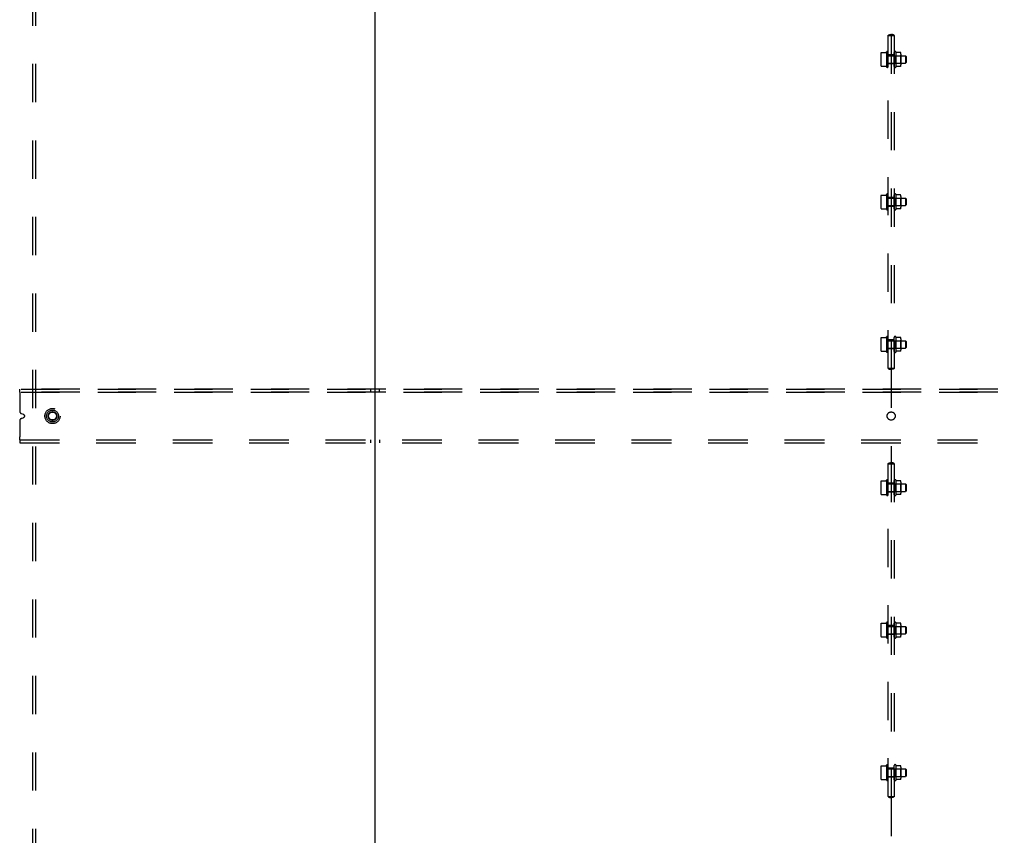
# Model space of a CAD drawing. Header units: inches. Extents: x 0 to 291, y 0 to 188.
# Tile 109 of 113: x 207 to 248, y 81 to 116. Entities that reach past the tile are written whole.
import ezdxf

# ---------------------------------------------------------------- set-up
doc = ezdxf.new("R2010")
doc.units = ezdxf.units.IN
doc.header["$LTSCALE"] = 16.018896
doc.header["$MEASUREMENT"] = 0
doc.linetypes.add('DOT', pattern=[0.2, 0.1, -0.1])
doc.linetypes.add('HIDDEN', pattern=[0.2, 0.1, -0.1])
doc.layers.get('0').update_dxf_attribs({"linetype": 'CONTINUOUS'})
doc.layers.add('02___PRT_ALL_AXES', color=7, linetype='CONTINUOUS')
doc.layers.add('DEFAULT_2', color=8, linetype='HIDDEN')

msp = doc.modelspace()

# ---------------------------------------------------------------- linework, layer by layer
at = {"color": 7, "linetype": 'Continuous'}
msp.add_line((221.558, 138.785), (221.558, 55.035), dxfattribs=at)
at = {"layer": '02___PRT_ALL_AXES', "color": 8, "linetype": 'HIDDEN'}
for p, q in [((242.981, 114.141), (242.988, 114.162)), ((242.988, 114.162), (242.988, 113.532)), ((243.058, 113.554), (243.058, 114.14)), ((243.308, 114.035), (243.058, 114.035)), ((243.058, 114.002), (243.778, 114.002)), ((243.183, 114.035), (243.183, 113.66)), ((243.308, 113.551), (243.308, 114.144)), ((243.378, 114.166), (243.378, 113.529)), ((242.981, 113.553), (242.988, 113.532)), ((243.058, 113.692), (243.778, 113.692)), ((243.308, 113.66), (243.058, 113.66)), ((242.981, 108.173), (242.988, 108.193)), ((242.988, 108.193), (242.988, 107.564)), ((243.058, 107.585), (243.058, 108.172)), ((243.308, 108.066), (243.058, 108.066)), ((243.183, 108.066), (243.183, 107.691)), ((243.308, 107.582), (243.308, 108.175)), ((243.378, 108.197), (243.378, 107.56)), ((243.058, 108.034), (243.778, 108.034)), ((243.058, 107.724), (243.778, 107.724)), ((243.308, 107.691), (243.058, 107.691)), ((242.981, 107.584), (242.988, 107.564)), ((242.981, 102.204), (242.988, 102.225)), ((242.988, 102.225), (242.988, 101.595)), ((243.058, 101.617), (243.058, 102.203)), ((243.308, 102.097), (243.058, 102.097)), ((243.058, 102.065), (243.778, 102.065)), ((243.183, 102.097), (243.183, 101.722)), ((243.308, 101.613), (243.308, 102.206)), ((243.378, 102.228), (243.378, 101.591)), ((242.981, 101.616), (242.988, 101.595)), ((243.058, 101.755), (243.778, 101.755)), ((243.308, 101.722), (243.058, 101.722)), ((206.746, 100.035), (279.621, 100.035)), ((206.746, 99.91), (279.621, 99.91)), ((221.371, 100.035), (221.371, 99.91)), ((221.746, 99.91), (221.746, 100.035)), ((206.683, 99.785), (206.683, 99.122)), ((206.855, 98.968), (206.761, 99.007)), ((206.683, 98.697), (206.683, 98.035)), ((206.761, 98.813), (206.855, 98.852)), ((206.746, 97.91), (279.621, 97.91)), ((206.746, 97.785), (279.621, 97.785)), ((221.371, 97.91), (221.371, 97.785)), ((221.746, 97.91), (221.746, 97.785)), ((242.981, 96.204), (242.988, 96.225)), ((242.988, 96.225), (242.988, 95.595)), ((243.058, 95.617), (243.058, 96.203)), ((243.308, 96.097), (243.058, 96.097)), ((243.183, 96.097), (243.183, 95.722)), ((243.308, 95.613), (243.308, 96.206)), ((243.378, 96.228), (243.378, 95.591)), ((243.058, 96.065), (243.778, 96.065)), ((243.058, 95.755), (243.778, 95.755)), ((243.308, 95.722), (243.058, 95.722)), ((242.981, 95.616), (242.988, 95.595)), ((242.981, 90.235), (242.988, 90.256)), ((242.988, 90.256), (242.988, 89.626)), ((243.058, 89.648), (243.058, 90.234)), ((243.308, 90.129), (243.058, 90.129)), ((243.058, 90.096), (243.778, 90.096)), ((243.183, 90.129), (243.183, 89.754)), ((243.308, 89.644), (243.308, 90.238)), ((243.378, 90.259), (243.378, 89.623)), ((242.981, 89.647), (242.988, 89.626)), ((243.058, 89.786), (243.778, 89.786)), ((243.308, 89.754), (243.058, 89.754)), ((242.981, 84.266), (242.988, 84.287)), ((242.988, 84.287), (242.988, 83.657)), ((243.058, 83.679), (243.058, 84.265)), ((243.308, 84.16), (243.058, 84.16)), ((243.058, 84.127), (243.778, 84.127)), ((243.183, 84.16), (243.183, 83.785)), ((243.308, 83.676), (243.308, 84.269)), ((243.378, 84.291), (243.378, 83.654)), ((243.058, 83.817), (243.778, 83.817)), ((243.308, 83.785), (243.058, 83.785)), ((242.981, 83.678), (242.988, 83.657))]:
    msp.add_line(p, q, dxfattribs=at)
for radius in [0.25, 0.183]:
    msp.add_circle((208.058, 98.91), radius, dxfattribs=at)
for centre, radius, start, end in [((243.02, 114.14), 0.0384, 0, 145.5503), ((243.347, 114.144), 0.0384, 34.4497, 180), ((242.929, 113.847), 0.551, 32.3153, 35.2892), ((243.02, 113.554), 0.0384, 214.4497, 360), ((243.347, 113.551), 0.0384, 180, 325.5503), ((242.929, 113.847), 0.551, 324.7108, 327.6847), ((243.02, 108.172), 0.0384, 0, 145.5503), ((243.347, 108.175), 0.0384, 34.4497, 180), ((242.929, 107.879), 0.551, 32.3153, 35.2892), ((243.02, 107.585), 0.0384, 214.4497, 360), ((243.347, 107.582), 0.0384, 180, 325.5503), ((242.929, 107.879), 0.551, 324.7108, 327.6847), ((243.02, 102.203), 0.0384, 0, 145.5503), ((243.347, 102.206), 0.0384, 34.4497, 180), ((242.929, 101.91), 0.551, 32.3153, 35.2892), ((243.02, 101.617), 0.0384, 214.4497, 360), ((243.347, 101.613), 0.0384, 180, 325.5503), ((242.929, 101.91), 0.551, 324.7108, 327.6847), ((206.808, 99.122), 0.125, 180, 247.5), ((206.808, 98.697), 0.125, 112.5, 180), ((206.831, 98.91), 0.0625, 292.5, 67.5), ((243.02, 96.203), 0.0384, 0, 145.5503), ((243.347, 96.206), 0.0384, 34.4497, 180), ((242.929, 95.91), 0.551, 32.3153, 35.2892), ((243.02, 95.617), 0.0384, 214.4497, 360), ((243.347, 95.613), 0.0384, 180, 325.5503), ((242.929, 95.91), 0.551, 324.7108, 327.6847), ((243.02, 90.234), 0.0384, 0, 145.5503), ((243.347, 90.238), 0.0384, 34.4497, 180), ((242.929, 89.941), 0.551, 32.3153, 35.2892), ((243.02, 89.648), 0.0384, 214.4497, 360), ((243.347, 89.644), 0.0384, 180, 325.5503), ((242.929, 89.941), 0.551, 324.7108, 327.6847), ((243.02, 84.265), 0.0384, 0, 145.5503), ((243.347, 84.269), 0.0384, 34.4497, 180), ((242.929, 83.972), 0.551, 32.3153, 35.2892), ((243.02, 83.679), 0.0384, 214.4497, 360), ((243.347, 83.676), 0.0384, 180, 325.5503), ((242.929, 83.972), 0.551, 324.7108, 327.6847)]:
    msp.add_arc(centre, radius, start, end, dxfattribs=at)
at = {"layer": 'DEFAULT_2', "color": 8, "linetype": 'HIDDEN'}
for p, q in [((207.215, 132.879), (207.215, 64.941)), ((207.34, 132.879), (207.34, 64.941)), ((243.183, 118.04), (243.183, 114.905)), ((243.058, 100.91), (243.058, 114.847)), ((243.058, 114.847), (243.309, 114.847)), ((243.18, 114.854), (243.183, 114.854)), ((243.183, 114.854), (243.182, 114.854)), ((243.183, 114.854), (243.187, 114.854)), ((243.183, 114.847), (243.183, 100.91)), ((243.185, 114.854), (243.184, 114.854)), ((243.308, 114.847), (243.308, 100.91)), ((242.748, 114.071), (242.748, 113.623)), ((242.77, 114.134), (242.972, 114.134)), ((243.328, 114.003), (243.308, 114.023)), ((243.328, 114.003), (243.328, 113.691)), ((243.328, 114.003), (243.574, 114.003)), ((243.573, 114.137), (243.403, 114.137)), ((243.574, 114.003), (243.594, 114.023)), ((243.574, 114.003), (243.574, 113.691)), ((243.594, 114.074), (243.594, 113.621)), ((243.778, 114.002), (243.778, 113.692)), ((243.808, 113.972), (243.778, 114.002)), ((243.808, 113.972), (243.808, 113.722)), ((242.77, 113.56), (242.972, 113.56)), ((243.328, 113.691), (243.308, 113.671)), ((243.328, 113.691), (243.574, 113.691)), ((243.573, 113.557), (243.403, 113.557)), ((243.574, 113.691), (243.594, 113.671)), ((243.808, 113.722), (243.778, 113.692)), ((242.748, 108.102), (242.748, 107.655)), ((242.77, 108.166), (242.972, 108.166)), ((243.328, 108.035), (243.308, 108.055)), ((243.573, 108.169), (243.403, 108.169)), ((243.574, 108.035), (243.594, 108.055)), ((243.594, 108.105), (243.594, 107.652)), ((243.328, 107.723), (243.308, 107.703)), ((243.328, 108.035), (243.328, 107.723)), ((243.328, 108.035), (243.574, 108.035)), ((243.328, 107.723), (243.574, 107.723)), ((243.574, 108.035), (243.574, 107.723)), ((243.574, 107.723), (243.594, 107.703)), ((243.778, 108.034), (243.778, 107.724)), ((243.808, 108.004), (243.778, 108.034)), ((243.808, 107.754), (243.778, 107.724)), ((243.808, 108.004), (243.808, 107.754)), ((242.77, 107.591), (242.972, 107.591)), ((243.573, 107.588), (243.403, 107.588)), ((242.748, 102.134), (242.748, 101.686)), ((242.77, 102.197), (242.972, 102.197)), ((243.328, 102.066), (243.308, 102.086)), ((243.328, 102.066), (243.574, 102.066)), ((243.328, 102.066), (243.328, 101.754)), ((243.573, 102.2), (243.403, 102.2)), ((243.574, 102.066), (243.594, 102.086)), ((243.574, 102.066), (243.574, 101.754)), ((243.594, 102.137), (243.594, 101.683)), ((243.778, 102.065), (243.778, 101.755)), ((243.808, 102.035), (243.778, 102.065)), ((243.808, 102.035), (243.808, 101.785)), ((242.77, 101.623), (242.972, 101.623)), ((243.328, 101.754), (243.308, 101.734)), ((243.328, 101.754), (243.574, 101.754)), ((243.573, 101.62), (243.403, 101.62)), ((243.574, 101.754), (243.594, 101.734)), ((243.808, 101.785), (243.778, 101.755)), ((243.058, 100.91), (243.309, 100.91)), ((243.183, 100.903), (243.18, 100.903)), ((243.182, 100.903), (243.183, 100.903)), ((243.187, 100.903), (243.183, 100.903)), ((243.183, 100.903), (243.185, 100.903)), ((243.183, 100.852), (243.183, 96.967)), ((206.683, 99.91), (206.683, 100.035)), ((279.683, 100.035), (206.683, 100.035)), ((206.683, 99.91), (206.683, 99.785)), ((279.683, 99.91), (206.683, 99.91)), ((206.683, 97.91), (206.683, 98.035)), ((206.683, 97.91), (206.683, 97.785)), ((206.683, 97.91), (279.683, 97.91)), ((206.683, 97.785), (279.683, 97.785)), ((243.058, 96.91), (243.309, 96.91)), ((243.058, 82.972), (243.058, 96.91)), ((243.18, 96.916), (243.183, 96.917)), ((243.183, 96.917), (243.182, 96.917)), ((243.183, 96.917), (243.187, 96.916)), ((243.183, 96.91), (243.183, 82.972)), ((243.185, 96.917), (243.184, 96.917)), ((243.308, 96.91), (243.308, 82.972)), ((242.748, 96.134), (242.748, 95.686)), ((242.77, 96.197), (242.972, 96.197)), ((243.328, 96.066), (243.308, 96.086)), ((243.573, 96.2), (243.403, 96.2)), ((243.574, 96.066), (243.594, 96.086)), ((243.594, 96.137), (243.594, 95.683)), ((243.328, 95.754), (243.308, 95.734)), ((243.328, 96.066), (243.574, 96.066)), ((243.328, 96.066), (243.328, 95.754)), ((243.328, 95.754), (243.574, 95.754)), ((243.574, 96.066), (243.574, 95.754)), ((243.574, 95.754), (243.594, 95.734)), ((243.808, 96.035), (243.778, 96.065)), ((243.778, 96.065), (243.778, 95.755)), ((243.808, 95.785), (243.778, 95.755)), ((243.808, 96.035), (243.808, 95.785)), ((242.77, 95.623), (242.972, 95.623)), ((243.573, 95.62), (243.403, 95.62)), ((242.748, 90.165), (242.748, 89.717)), ((242.77, 90.228), (242.972, 90.228)), ((243.328, 90.097), (243.308, 90.117)), ((243.328, 90.097), (243.574, 90.097)), ((243.328, 90.097), (243.328, 89.785)), ((243.573, 90.231), (243.403, 90.231)), ((243.574, 90.097), (243.594, 90.117)), ((243.574, 90.097), (243.574, 89.785)), ((243.594, 90.168), (243.594, 89.714)), ((243.808, 90.066), (243.778, 90.096)), ((243.778, 90.096), (243.778, 89.786)), ((243.808, 90.066), (243.808, 89.816)), ((242.77, 89.654), (242.972, 89.654)), ((243.328, 89.785), (243.308, 89.765)), ((243.328, 89.785), (243.574, 89.785)), ((243.573, 89.651), (243.403, 89.651)), ((243.574, 89.785), (243.594, 89.765)), ((243.808, 89.816), (243.778, 89.786)), ((242.748, 84.196), (242.748, 83.748)), ((242.77, 84.259), (242.972, 84.259)), ((243.328, 84.128), (243.308, 84.148)), ((243.328, 84.128), (243.574, 84.128)), ((243.328, 84.128), (243.328, 83.816)), ((243.573, 84.262), (243.403, 84.262)), ((243.574, 84.128), (243.594, 84.148)), ((243.574, 84.128), (243.574, 83.816)), ((243.594, 84.199), (243.594, 83.746)), ((243.808, 84.097), (243.778, 84.127)), ((243.778, 84.127), (243.778, 83.817)), ((243.328, 83.816), (243.308, 83.796)), ((243.328, 83.816), (243.574, 83.816)), ((243.574, 83.816), (243.594, 83.796)), ((243.808, 83.847), (243.778, 83.817)), ((243.808, 84.097), (243.808, 83.847)), ((242.77, 83.685), (242.972, 83.685)), ((243.573, 83.682), (243.403, 83.682)), ((243.058, 82.972), (243.309, 82.972)), ((243.183, 82.965), (243.18, 82.966)), ((243.182, 82.965), (243.183, 82.965)), ((243.187, 82.966), (243.183, 82.965)), ((243.183, 82.965), (243.185, 82.965)), ((243.183, 82.915), (243.183, 79.78))]:
    msp.add_line(p, q, dxfattribs=at)
for points in [[(243.058, 114.847), (243.058, 114.855), (243.062, 114.862), (243.07, 114.868), (243.082, 114.873), (243.095, 114.878), (243.11, 114.882), (243.127, 114.886), (243.145, 114.891), (243.165, 114.897), (243.183, 114.905)], [(243.178, 114.855), (243.178, 114.855), (243.179, 114.855), (243.179, 114.856), (243.18, 114.858), (243.18, 114.861), (243.181, 114.865), (243.182, 114.872), (243.182, 114.88), (243.183, 114.891), (243.183, 114.905)], [(243.179, 114.854), (243.178, 114.854), (243.178, 114.855), (243.178, 114.855)], [(243.182, 114.847), (243.18, 114.851), (243.179, 114.853), (243.179, 114.854)], [(243.309, 114.847), (243.309, 114.855), (243.304, 114.862), (243.296, 114.868), (243.285, 114.873), (243.272, 114.878), (243.257, 114.882), (243.24, 114.886), (243.221, 114.891), (243.202, 114.897), (243.183, 114.905)], [(243.188, 114.855), (243.188, 114.855), (243.188, 114.855), (243.188, 114.856), (243.187, 114.858), (243.187, 114.861), (243.186, 114.865), (243.185, 114.872), (243.184, 114.88), (243.184, 114.891), (243.183, 114.905)], [(243.185, 114.847), (243.187, 114.851), (243.188, 114.853), (243.188, 114.854)], [(243.188, 114.854), (243.188, 114.854), (243.188, 114.855), (243.188, 114.855)], [(242.761, 114.128), (242.761, 114.13), (242.762, 114.131), (242.764, 114.132), (242.765, 114.133), (242.767, 114.134), (242.768, 114.134), (242.77, 114.134)], [(242.981, 114.141), (242.981, 114.141), (242.981, 114.141), (242.981, 114.141), (242.981, 114.141), (242.981, 114.141), (242.981, 114.141), (242.981, 114.141), (242.981, 114.141), (242.981, 114.141), (242.981, 114.14), (242.981, 114.14), (242.981, 114.14), (242.981, 114.14), (242.981, 114.14), (242.981, 114.14), (242.981, 114.14), (242.981, 114.14), (242.981, 114.14), (242.981, 114.14), (242.981, 114.139), (242.981, 114.139), (242.98, 114.139), (242.98, 114.139), (242.98, 114.139), (242.98, 114.139), (242.98, 114.139), (242.98, 114.139), (242.98, 114.139), (242.98, 114.138), (242.98, 114.138), (242.98, 114.138), (242.98, 114.138), (242.98, 114.138), (242.979, 114.138), (242.979, 114.138), (242.979, 114.138), (242.979, 114.137), (242.979, 114.137), (242.979, 114.137), (242.979, 114.137), (242.979, 114.137), (242.978, 114.137), (242.978, 114.137), (242.978, 114.137), (242.978, 114.136), (242.978, 114.136), (242.978, 114.136), (242.977, 114.136), (242.977, 114.136), (242.977, 114.136), (242.977, 114.136), (242.977, 114.136), (242.976, 114.135), (242.976, 114.135), (242.976, 114.135), (242.975, 114.135), (242.975, 114.135), (242.975, 114.135), (242.974, 114.135), (242.974, 114.135), (242.974, 114.135), (242.973, 114.134), (242.973, 114.134), (242.972, 114.134), (242.972, 114.134)], [(243.403, 114.137), (243.402, 114.137), (243.402, 114.137), (243.401, 114.137), (243.401, 114.138), (243.4, 114.138), (243.4, 114.138), (243.399, 114.138), (243.399, 114.138), (243.399, 114.138), (243.398, 114.138), (243.398, 114.138), (243.398, 114.139), (243.397, 114.139), (243.397, 114.139), (243.397, 114.139), (243.397, 114.139), (243.397, 114.139), (243.396, 114.139), (243.396, 114.14), (243.396, 114.14), (243.396, 114.14), (243.396, 114.14), (243.396, 114.14), (243.396, 114.14), (243.395, 114.14), (243.395, 114.14), (243.395, 114.141), (243.395, 114.141), (243.395, 114.141), (243.395, 114.141), (243.395, 114.141), (243.395, 114.141), (243.395, 114.141), (243.395, 114.141), (243.394, 114.142), (243.394, 114.142), (243.394, 114.142), (243.394, 114.142), (243.394, 114.142)], [(243.582, 114.131), (243.582, 114.133), (243.581, 114.134), (243.58, 114.135), (243.579, 114.135), (243.578, 114.136), (243.576, 114.137), (243.575, 114.137), (243.574, 114.137), (243.573, 114.137)], [(242.761, 113.566), (242.761, 113.565), (242.762, 113.563), (242.764, 113.562), (242.765, 113.561), (242.767, 113.561), (242.768, 113.56), (242.77, 113.56)], [(242.972, 113.56), (242.972, 113.56), (242.973, 113.56), (242.973, 113.56), (242.974, 113.56), (242.974, 113.56), (242.974, 113.56), (242.975, 113.56), (242.975, 113.56), (242.975, 113.559), (242.976, 113.559), (242.976, 113.559), (242.976, 113.559), (242.977, 113.559), (242.977, 113.559), (242.977, 113.559), (242.977, 113.559), (242.977, 113.558), (242.978, 113.558), (242.978, 113.558), (242.978, 113.558), (242.978, 113.558), (242.978, 113.558), (242.978, 113.558), (242.979, 113.558), (242.979, 113.557), (242.979, 113.557), (242.979, 113.557), (242.979, 113.557), (242.979, 113.557), (242.979, 113.557), (242.979, 113.557), (242.98, 113.557), (242.98, 113.556), (242.98, 113.556), (242.98, 113.556), (242.98, 113.556), (242.98, 113.556), (242.98, 113.556), (242.98, 113.556), (242.98, 113.556), (242.98, 113.556), (242.98, 113.555), (242.98, 113.555), (242.981, 113.555), (242.981, 113.555), (242.981, 113.555), (242.981, 113.555), (242.981, 113.555), (242.981, 113.555), (242.981, 113.555), (242.981, 113.554), (242.981, 113.554), (242.981, 113.554), (242.981, 113.554), (242.981, 113.554), (242.981, 113.554), (242.981, 113.554), (242.981, 113.554), (242.981, 113.554), (242.981, 113.554), (242.981, 113.554), (242.981, 113.553), (242.981, 113.553), (242.981, 113.553), (242.981, 113.553)], [(243.394, 113.553), (243.394, 113.553), (243.394, 113.553), (243.394, 113.553), (243.394, 113.553), (243.395, 113.553), (243.395, 113.553), (243.395, 113.553), (243.395, 113.553), (243.395, 113.554), (243.395, 113.554), (243.395, 113.554), (243.395, 113.554), (243.395, 113.554), (243.396, 113.554), (243.396, 113.554), (243.396, 113.555), (243.396, 113.555), (243.396, 113.555), (243.396, 113.555), (243.397, 113.555), (243.397, 113.555), (243.397, 113.555), (243.397, 113.556), (243.397, 113.556), (243.398, 113.556), (243.398, 113.556), (243.398, 113.556), (243.399, 113.556), (243.399, 113.557), (243.399, 113.557), (243.4, 113.557), (243.4, 113.557), (243.401, 113.557), (243.401, 113.557), (243.402, 113.557), (243.403, 113.557)], [(243.582, 113.563), (243.582, 113.562), (243.581, 113.561), (243.58, 113.56), (243.579, 113.559), (243.578, 113.558), (243.576, 113.558), (243.575, 113.557), (243.574, 113.557), (243.573, 113.557)], [(242.761, 108.16), (242.761, 108.161), (242.762, 108.162), (242.764, 108.164), (242.765, 108.165), (242.767, 108.165), (242.768, 108.166), (242.77, 108.166)], [(242.981, 108.173), (242.981, 108.172), (242.981, 108.172), (242.981, 108.172), (242.981, 108.172), (242.981, 108.172), (242.981, 108.172), (242.981, 108.172), (242.981, 108.172), (242.981, 108.172), (242.981, 108.172), (242.981, 108.172), (242.981, 108.171), (242.981, 108.171), (242.981, 108.171), (242.981, 108.171), (242.981, 108.171), (242.981, 108.171), (242.981, 108.171), (242.981, 108.171), (242.981, 108.171), (242.981, 108.171), (242.98, 108.17), (242.98, 108.17), (242.98, 108.17), (242.98, 108.17), (242.98, 108.17), (242.98, 108.17), (242.98, 108.17), (242.98, 108.17), (242.98, 108.17), (242.98, 108.169), (242.98, 108.169), (242.98, 108.169), (242.979, 108.169), (242.979, 108.169), (242.979, 108.169), (242.979, 108.169), (242.979, 108.169), (242.979, 108.168), (242.979, 108.168), (242.979, 108.168), (242.978, 108.168), (242.978, 108.168), (242.978, 108.168), (242.978, 108.168), (242.978, 108.168), (242.978, 108.167), (242.977, 108.167), (242.977, 108.167), (242.977, 108.167), (242.977, 108.167), (242.977, 108.167), (242.976, 108.167), (242.976, 108.167), (242.976, 108.166), (242.975, 108.166), (242.975, 108.166), (242.975, 108.166), (242.974, 108.166), (242.974, 108.166), (242.974, 108.166), (242.973, 108.166), (242.973, 108.166), (242.972, 108.166), (242.972, 108.166)], [(243.403, 108.169), (243.402, 108.169), (243.402, 108.169), (243.401, 108.169), (243.401, 108.169), (243.4, 108.169), (243.4, 108.169), (243.399, 108.169), (243.399, 108.169), (243.399, 108.169), (243.398, 108.17), (243.398, 108.17), (243.398, 108.17), (243.397, 108.17), (243.397, 108.17), (243.397, 108.17), (243.397, 108.17), (243.397, 108.171), (243.396, 108.171), (243.396, 108.171), (243.396, 108.171), (243.396, 108.171), (243.396, 108.171), (243.396, 108.171), (243.396, 108.171), (243.395, 108.172), (243.395, 108.172), (243.395, 108.172), (243.395, 108.172), (243.395, 108.172), (243.395, 108.172), (243.395, 108.172), (243.395, 108.172), (243.395, 108.173), (243.395, 108.173), (243.394, 108.173), (243.394, 108.173), (243.394, 108.173), (243.394, 108.173), (243.394, 108.173)], [(243.582, 108.163), (243.582, 108.164), (243.581, 108.165), (243.58, 108.166), (243.579, 108.167), (243.578, 108.167), (243.576, 108.168), (243.575, 108.168), (243.574, 108.169), (243.573, 108.169)], [(242.761, 107.597), (242.761, 107.596), (242.762, 107.595), (242.764, 107.593), (242.765, 107.593), (242.767, 107.592), (242.768, 107.591), (242.77, 107.591)], [(242.972, 107.591), (242.972, 107.591), (242.973, 107.591), (242.973, 107.591), (242.974, 107.591), (242.974, 107.591), (242.974, 107.591), (242.975, 107.591), (242.975, 107.591), (242.975, 107.591), (242.976, 107.591), (242.976, 107.59), (242.976, 107.59), (242.977, 107.59), (242.977, 107.59), (242.977, 107.59), (242.977, 107.59), (242.977, 107.59), (242.978, 107.59), (242.978, 107.589), (242.978, 107.589), (242.978, 107.589), (242.978, 107.589), (242.978, 107.589), (242.979, 107.589), (242.979, 107.589), (242.979, 107.589), (242.979, 107.588), (242.979, 107.588), (242.979, 107.588), (242.979, 107.588), (242.979, 107.588), (242.98, 107.588), (242.98, 107.588), (242.98, 107.588), (242.98, 107.587), (242.98, 107.587), (242.98, 107.587), (242.98, 107.587), (242.98, 107.587), (242.98, 107.587), (242.98, 107.587), (242.98, 107.587), (242.98, 107.587), (242.981, 107.586), (242.981, 107.586), (242.981, 107.586), (242.981, 107.586), (242.981, 107.586), (242.981, 107.586), (242.981, 107.586), (242.981, 107.586), (242.981, 107.586), (242.981, 107.586), (242.981, 107.585), (242.981, 107.585), (242.981, 107.585), (242.981, 107.585), (242.981, 107.585), (242.981, 107.585), (242.981, 107.585), (242.981, 107.585), (242.981, 107.585), (242.981, 107.585), (242.981, 107.585), (242.981, 107.584)], [(243.394, 107.584), (243.394, 107.584), (243.394, 107.584), (243.394, 107.584), (243.394, 107.584), (243.395, 107.584), (243.395, 107.584), (243.395, 107.585), (243.395, 107.585), (243.395, 107.585), (243.395, 107.585), (243.395, 107.585), (243.395, 107.585), (243.395, 107.585), (243.396, 107.586), (243.396, 107.586), (243.396, 107.586), (243.396, 107.586), (243.396, 107.586), (243.396, 107.586), (243.397, 107.586), (243.397, 107.587), (243.397, 107.587), (243.397, 107.587), (243.397, 107.587), (243.398, 107.587), (243.398, 107.587), (243.398, 107.588), (243.399, 107.588), (243.399, 107.588), (243.399, 107.588), (243.4, 107.588), (243.4, 107.588), (243.401, 107.588), (243.401, 107.588), (243.402, 107.588), (243.403, 107.588)], [(243.582, 107.594), (243.582, 107.593), (243.581, 107.592), (243.58, 107.591), (243.579, 107.59), (243.578, 107.59), (243.576, 107.589), (243.575, 107.589), (243.574, 107.589), (243.573, 107.588)], [(242.761, 102.191), (242.761, 102.192), (242.762, 102.194), (242.764, 102.195), (242.765, 102.196), (242.767, 102.196), (242.768, 102.197), (242.77, 102.197)], [(242.981, 102.204), (242.981, 102.204), (242.981, 102.204), (242.981, 102.204), (242.981, 102.203), (242.981, 102.203), (242.981, 102.203), (242.981, 102.203), (242.981, 102.203), (242.981, 102.203), (242.981, 102.203), (242.981, 102.203), (242.981, 102.203), (242.981, 102.203), (242.981, 102.203), (242.981, 102.202), (242.981, 102.202), (242.981, 102.202), (242.981, 102.202), (242.981, 102.202), (242.981, 102.202), (242.981, 102.202), (242.98, 102.202), (242.98, 102.202), (242.98, 102.202), (242.98, 102.201), (242.98, 102.201), (242.98, 102.201), (242.98, 102.201), (242.98, 102.201), (242.98, 102.201), (242.98, 102.201), (242.98, 102.201), (242.98, 102.2), (242.979, 102.2), (242.979, 102.2), (242.979, 102.2), (242.979, 102.2), (242.979, 102.2), (242.979, 102.2), (242.979, 102.2), (242.979, 102.199), (242.978, 102.199), (242.978, 102.199), (242.978, 102.199), (242.978, 102.199), (242.978, 102.199), (242.978, 102.199), (242.977, 102.199), (242.977, 102.198), (242.977, 102.198), (242.977, 102.198), (242.977, 102.198), (242.976, 102.198), (242.976, 102.198), (242.976, 102.198), (242.975, 102.198), (242.975, 102.197), (242.975, 102.197), (242.974, 102.197), (242.974, 102.197), (242.974, 102.197), (242.973, 102.197), (242.973, 102.197), (242.972, 102.197), (242.972, 102.197)], [(243.403, 102.2), (243.402, 102.2), (243.402, 102.2), (243.401, 102.2), (243.401, 102.2), (243.4, 102.2), (243.4, 102.2), (243.399, 102.2), (243.399, 102.201), (243.399, 102.201), (243.398, 102.201), (243.398, 102.201), (243.398, 102.201), (243.397, 102.201), (243.397, 102.201), (243.397, 102.202), (243.397, 102.202), (243.397, 102.202), (243.396, 102.202), (243.396, 102.202), (243.396, 102.202), (243.396, 102.202), (243.396, 102.202), (243.396, 102.203), (243.396, 102.203), (243.395, 102.203), (243.395, 102.203), (243.395, 102.203), (243.395, 102.203), (243.395, 102.203), (243.395, 102.203), (243.395, 102.204), (243.395, 102.204), (243.395, 102.204), (243.395, 102.204), (243.394, 102.204), (243.394, 102.204), (243.394, 102.204), (243.394, 102.204), (243.394, 102.204)], [(243.582, 102.194), (243.582, 102.195), (243.581, 102.196), (243.58, 102.197), (243.579, 102.198), (243.578, 102.199), (243.576, 102.199), (243.575, 102.2), (243.574, 102.2), (243.573, 102.2)], [(242.761, 101.629), (242.761, 101.627), (242.762, 101.626), (242.764, 101.625), (242.765, 101.624), (242.767, 101.623), (242.768, 101.623), (242.77, 101.623)], [(242.972, 101.623), (242.972, 101.623), (242.973, 101.623), (242.973, 101.623), (242.974, 101.622), (242.974, 101.622), (242.974, 101.622), (242.975, 101.622), (242.975, 101.622), (242.975, 101.622), (242.976, 101.622), (242.976, 101.622), (242.976, 101.622), (242.977, 101.621), (242.977, 101.621), (242.977, 101.621), (242.977, 101.621), (242.977, 101.621), (242.978, 101.621), (242.978, 101.621), (242.978, 101.621), (242.978, 101.62), (242.978, 101.62), (242.978, 101.62), (242.979, 101.62), (242.979, 101.62), (242.979, 101.62), (242.979, 101.62), (242.979, 101.62), (242.979, 101.619), (242.979, 101.619), (242.979, 101.619), (242.98, 101.619), (242.98, 101.619), (242.98, 101.619), (242.98, 101.619), (242.98, 101.619), (242.98, 101.618), (242.98, 101.618), (242.98, 101.618), (242.98, 101.618), (242.98, 101.618), (242.98, 101.618), (242.98, 101.618), (242.981, 101.618), (242.981, 101.618), (242.981, 101.617), (242.981, 101.617), (242.981, 101.617), (242.981, 101.617), (242.981, 101.617), (242.981, 101.617), (242.981, 101.617), (242.981, 101.617), (242.981, 101.617), (242.981, 101.617), (242.981, 101.616), (242.981, 101.616), (242.981, 101.616), (242.981, 101.616), (242.981, 101.616), (242.981, 101.616), (242.981, 101.616), (242.981, 101.616), (242.981, 101.616), (242.981, 101.616)], [(243.394, 101.615), (243.394, 101.615), (243.394, 101.615), (243.394, 101.615), (243.394, 101.615), (243.395, 101.616), (243.395, 101.616), (243.395, 101.616), (243.395, 101.616), (243.395, 101.616), (243.395, 101.616), (243.395, 101.616), (243.395, 101.616), (243.395, 101.617), (243.396, 101.617), (243.396, 101.617), (243.396, 101.617), (243.396, 101.617), (243.396, 101.617), (243.396, 101.617), (243.397, 101.618), (243.397, 101.618), (243.397, 101.618), (243.397, 101.618), (243.397, 101.618), (243.398, 101.618), (243.398, 101.619), (243.398, 101.619), (243.399, 101.619), (243.399, 101.619), (243.399, 101.619), (243.4, 101.619), (243.4, 101.619), (243.401, 101.62), (243.401, 101.62), (243.402, 101.62), (243.403, 101.62)], [(243.582, 101.626), (243.582, 101.625), (243.581, 101.623), (243.58, 101.622), (243.579, 101.622), (243.578, 101.621), (243.576, 101.62), (243.575, 101.62), (243.574, 101.62), (243.573, 101.62)], [(243.058, 100.91), (243.058, 100.902), (243.062, 100.895), (243.07, 100.889), (243.082, 100.884), (243.095, 100.879), (243.11, 100.875), (243.127, 100.871), (243.145, 100.866), (243.165, 100.86), (243.183, 100.852)], [(243.179, 100.903), (243.178, 100.903), (243.178, 100.902), (243.178, 100.902)], [(243.178, 100.902), (243.178, 100.902), (243.179, 100.902), (243.179, 100.901), (243.18, 100.899), (243.18, 100.896), (243.181, 100.892), (243.182, 100.885), (243.182, 100.877), (243.183, 100.866), (243.183, 100.852)], [(243.182, 100.91), (243.18, 100.906), (243.179, 100.904), (243.179, 100.903)], [(243.309, 100.91), (243.309, 100.902), (243.304, 100.895), (243.296, 100.889), (243.285, 100.884), (243.272, 100.879), (243.257, 100.875), (243.24, 100.871), (243.221, 100.866), (243.202, 100.86), (243.183, 100.852)], [(243.188, 100.902), (243.188, 100.902), (243.188, 100.902), (243.188, 100.901), (243.187, 100.899), (243.187, 100.896), (243.186, 100.892), (243.185, 100.885), (243.184, 100.877), (243.184, 100.866), (243.183, 100.852)], [(243.185, 100.91), (243.187, 100.906), (243.188, 100.904), (243.188, 100.903)], [(243.188, 100.903), (243.188, 100.903), (243.188, 100.902), (243.188, 100.902)], [(243.058, 96.91), (243.058, 96.918), (243.062, 96.924), (243.07, 96.931), (243.082, 96.936), (243.095, 96.94), (243.11, 96.944), (243.127, 96.949), (243.145, 96.954), (243.165, 96.96), (243.183, 96.967)], [(243.178, 96.917), (243.178, 96.917), (243.179, 96.918), (243.179, 96.919), (243.18, 96.921), (243.18, 96.923), (243.181, 96.928), (243.182, 96.934), (243.182, 96.943), (243.183, 96.954), (243.183, 96.967)], [(243.179, 96.916), (243.178, 96.917), (243.178, 96.917), (243.178, 96.917)], [(243.182, 96.91), (243.18, 96.914), (243.179, 96.916), (243.179, 96.916)], [(243.309, 96.91), (243.309, 96.918), (243.304, 96.924), (243.296, 96.931), (243.285, 96.936), (243.272, 96.94), (243.257, 96.944), (243.24, 96.949), (243.221, 96.954), (243.202, 96.96), (243.183, 96.967)], [(243.188, 96.917), (243.188, 96.917), (243.188, 96.918), (243.188, 96.919), (243.187, 96.921), (243.187, 96.923), (243.186, 96.928), (243.185, 96.934), (243.184, 96.943), (243.184, 96.954), (243.183, 96.967)], [(243.185, 96.91), (243.187, 96.914), (243.188, 96.916), (243.188, 96.916)], [(243.188, 96.916), (243.188, 96.917), (243.188, 96.917), (243.188, 96.917)], [(242.761, 96.191), (242.761, 96.192), (242.762, 96.194), (242.764, 96.195), (242.765, 96.196), (242.767, 96.196), (242.768, 96.197), (242.77, 96.197)], [(242.981, 96.204), (242.981, 96.204), (242.981, 96.204), (242.981, 96.204), (242.981, 96.203), (242.981, 96.203), (242.981, 96.203), (242.981, 96.203), (242.981, 96.203), (242.981, 96.203), (242.981, 96.203), (242.981, 96.203), (242.981, 96.203), (242.981, 96.203), (242.981, 96.203), (242.981, 96.202), (242.981, 96.202), (242.981, 96.202), (242.981, 96.202), (242.981, 96.202), (242.981, 96.202), (242.981, 96.202), (242.98, 96.202), (242.98, 96.202), (242.98, 96.202), (242.98, 96.201), (242.98, 96.201), (242.98, 96.201), (242.98, 96.201), (242.98, 96.201), (242.98, 96.201), (242.98, 96.201), (242.98, 96.201), (242.98, 96.2), (242.979, 96.2), (242.979, 96.2), (242.979, 96.2), (242.979, 96.2), (242.979, 96.2), (242.979, 96.2), (242.979, 96.2), (242.979, 96.199), (242.978, 96.199), (242.978, 96.199), (242.978, 96.199), (242.978, 96.199), (242.978, 96.199), (242.978, 96.199), (242.977, 96.199), (242.977, 96.198), (242.977, 96.198), (242.977, 96.198), (242.977, 96.198), (242.976, 96.198), (242.976, 96.198), (242.976, 96.198), (242.975, 96.198), (242.975, 96.197), (242.975, 96.197), (242.974, 96.197), (242.974, 96.197), (242.974, 96.197), (242.973, 96.197), (242.973, 96.197), (242.972, 96.197), (242.972, 96.197)], [(243.403, 96.2), (243.402, 96.2), (243.402, 96.2), (243.401, 96.2), (243.401, 96.2), (243.4, 96.2), (243.4, 96.2), (243.399, 96.2), (243.399, 96.201), (243.399, 96.201), (243.398, 96.201), (243.398, 96.201), (243.398, 96.201), (243.397, 96.201), (243.397, 96.201), (243.397, 96.202), (243.397, 96.202), (243.397, 96.202), (243.396, 96.202), (243.396, 96.202), (243.396, 96.202), (243.396, 96.202), (243.396, 96.202), (243.396, 96.203), (243.396, 96.203), (243.395, 96.203), (243.395, 96.203), (243.395, 96.203), (243.395, 96.203), (243.395, 96.203), (243.395, 96.203), (243.395, 96.204), (243.395, 96.204), (243.395, 96.204), (243.395, 96.204), (243.394, 96.204), (243.394, 96.204), (243.394, 96.204), (243.394, 96.204), (243.394, 96.204)], [(243.582, 96.194), (243.582, 96.195), (243.581, 96.196), (243.58, 96.197), (243.579, 96.198), (243.578, 96.199), (243.576, 96.199), (243.575, 96.2), (243.574, 96.2), (243.573, 96.2)], [(242.761, 95.629), (242.761, 95.627), (242.762, 95.626), (242.764, 95.625), (242.765, 95.624), (242.767, 95.623), (242.768, 95.623), (242.77, 95.623)], [(242.972, 95.623), (242.972, 95.623), (242.973, 95.623), (242.973, 95.623), (242.974, 95.622), (242.974, 95.622), (242.974, 95.622), (242.975, 95.622), (242.975, 95.622), (242.975, 95.622), (242.976, 95.622), (242.976, 95.622), (242.976, 95.622), (242.977, 95.621), (242.977, 95.621), (242.977, 95.621), (242.977, 95.621), (242.977, 95.621), (242.978, 95.621), (242.978, 95.621), (242.978, 95.621), (242.978, 95.62), (242.978, 95.62), (242.978, 95.62), (242.979, 95.62), (242.979, 95.62), (242.979, 95.62), (242.979, 95.62), (242.979, 95.62), (242.979, 95.619), (242.979, 95.619), (242.979, 95.619), (242.98, 95.619), (242.98, 95.619), (242.98, 95.619), (242.98, 95.619), (242.98, 95.619), (242.98, 95.618), (242.98, 95.618), (242.98, 95.618), (242.98, 95.618), (242.98, 95.618), (242.98, 95.618), (242.98, 95.618), (242.981, 95.618), (242.981, 95.618), (242.981, 95.617), (242.981, 95.617), (242.981, 95.617), (242.981, 95.617), (242.981, 95.617), (242.981, 95.617), (242.981, 95.617), (242.981, 95.617), (242.981, 95.617), (242.981, 95.617), (242.981, 95.616), (242.981, 95.616), (242.981, 95.616), (242.981, 95.616), (242.981, 95.616), (242.981, 95.616), (242.981, 95.616), (242.981, 95.616), (242.981, 95.616), (242.981, 95.616)], [(243.394, 95.615), (243.394, 95.615), (243.394, 95.615), (243.394, 95.615), (243.394, 95.615), (243.395, 95.616), (243.395, 95.616), (243.395, 95.616), (243.395, 95.616), (243.395, 95.616), (243.395, 95.616), (243.395, 95.616), (243.395, 95.616), (243.395, 95.617), (243.396, 95.617), (243.396, 95.617), (243.396, 95.617), (243.396, 95.617), (243.396, 95.617), (243.396, 95.617), (243.397, 95.618), (243.397, 95.618), (243.397, 95.618), (243.397, 95.618), (243.397, 95.618), (243.398, 95.618), (243.398, 95.619), (243.398, 95.619), (243.399, 95.619), (243.399, 95.619), (243.399, 95.619), (243.4, 95.619), (243.4, 95.619), (243.401, 95.62), (243.401, 95.62), (243.402, 95.62), (243.403, 95.62)], [(243.582, 95.626), (243.582, 95.625), (243.581, 95.623), (243.58, 95.622), (243.579, 95.622), (243.578, 95.621), (243.576, 95.62), (243.575, 95.62), (243.574, 95.62), (243.573, 95.62)], [(242.761, 90.222), (242.761, 90.224), (242.762, 90.225), (242.764, 90.226), (242.765, 90.227), (242.767, 90.228), (242.768, 90.228), (242.77, 90.228)], [(242.981, 90.235), (242.981, 90.235), (242.981, 90.235), (242.981, 90.235), (242.981, 90.235), (242.981, 90.235), (242.981, 90.235), (242.981, 90.234), (242.981, 90.234), (242.981, 90.234), (242.981, 90.234), (242.981, 90.234), (242.981, 90.234), (242.981, 90.234), (242.981, 90.234), (242.981, 90.234), (242.981, 90.234), (242.981, 90.233), (242.981, 90.233), (242.981, 90.233), (242.981, 90.233), (242.981, 90.233), (242.98, 90.233), (242.98, 90.233), (242.98, 90.233), (242.98, 90.233), (242.98, 90.233), (242.98, 90.232), (242.98, 90.232), (242.98, 90.232), (242.98, 90.232), (242.98, 90.232), (242.98, 90.232), (242.98, 90.232), (242.979, 90.232), (242.979, 90.231), (242.979, 90.231), (242.979, 90.231), (242.979, 90.231), (242.979, 90.231), (242.979, 90.231), (242.979, 90.231), (242.978, 90.231), (242.978, 90.23), (242.978, 90.23), (242.978, 90.23), (242.978, 90.23), (242.978, 90.23), (242.977, 90.23), (242.977, 90.23), (242.977, 90.23), (242.977, 90.229), (242.977, 90.229), (242.976, 90.229), (242.976, 90.229), (242.976, 90.229), (242.975, 90.229), (242.975, 90.229), (242.975, 90.229), (242.974, 90.228), (242.974, 90.228), (242.974, 90.228), (242.973, 90.228), (242.973, 90.228), (242.972, 90.228), (242.972, 90.228)], [(243.403, 90.231), (243.402, 90.231), (243.402, 90.231), (243.401, 90.231), (243.401, 90.231), (243.4, 90.231), (243.4, 90.231), (243.399, 90.232), (243.399, 90.232), (243.399, 90.232), (243.398, 90.232), (243.398, 90.232), (243.398, 90.232), (243.397, 90.232), (243.397, 90.233), (243.397, 90.233), (243.397, 90.233), (243.397, 90.233), (243.396, 90.233), (243.396, 90.233), (243.396, 90.233), (243.396, 90.234), (243.396, 90.234), (243.396, 90.234), (243.396, 90.234), (243.395, 90.234), (243.395, 90.234), (243.395, 90.234), (243.395, 90.234), (243.395, 90.235), (243.395, 90.235), (243.395, 90.235), (243.395, 90.235), (243.395, 90.235), (243.395, 90.235), (243.394, 90.235), (243.394, 90.235), (243.394, 90.236), (243.394, 90.236), (243.394, 90.236)], [(243.582, 90.225), (243.582, 90.226), (243.581, 90.227), (243.58, 90.228), (243.579, 90.229), (243.578, 90.23), (243.576, 90.23), (243.575, 90.231), (243.574, 90.231), (243.573, 90.231)], [(242.761, 89.66), (242.761, 89.658), (242.762, 89.657), (242.764, 89.656), (242.765, 89.655), (242.767, 89.654), (242.768, 89.654), (242.77, 89.654)], [(242.972, 89.654), (242.972, 89.654), (242.973, 89.654), (242.973, 89.654), (242.974, 89.654), (242.974, 89.654), (242.974, 89.654), (242.975, 89.653), (242.975, 89.653), (242.975, 89.653), (242.976, 89.653), (242.976, 89.653), (242.976, 89.653), (242.977, 89.653), (242.977, 89.653), (242.977, 89.652), (242.977, 89.652), (242.977, 89.652), (242.978, 89.652), (242.978, 89.652), (242.978, 89.652), (242.978, 89.652), (242.978, 89.652), (242.978, 89.651), (242.979, 89.651), (242.979, 89.651), (242.979, 89.651), (242.979, 89.651), (242.979, 89.651), (242.979, 89.651), (242.979, 89.651), (242.979, 89.65), (242.98, 89.65), (242.98, 89.65), (242.98, 89.65), (242.98, 89.65), (242.98, 89.65), (242.98, 89.65), (242.98, 89.65), (242.98, 89.649), (242.98, 89.649), (242.98, 89.649), (242.98, 89.649), (242.98, 89.649), (242.981, 89.649), (242.981, 89.649), (242.981, 89.649), (242.981, 89.649), (242.981, 89.649), (242.981, 89.648), (242.981, 89.648), (242.981, 89.648), (242.981, 89.648), (242.981, 89.648), (242.981, 89.648), (242.981, 89.648), (242.981, 89.648), (242.981, 89.648), (242.981, 89.648), (242.981, 89.647), (242.981, 89.647), (242.981, 89.647), (242.981, 89.647), (242.981, 89.647), (242.981, 89.647), (242.981, 89.647)], [(243.394, 89.646), (243.394, 89.646), (243.394, 89.646), (243.394, 89.647), (243.394, 89.647), (243.395, 89.647), (243.395, 89.647), (243.395, 89.647), (243.395, 89.647), (243.395, 89.647), (243.395, 89.647), (243.395, 89.648), (243.395, 89.648), (243.395, 89.648), (243.396, 89.648), (243.396, 89.648), (243.396, 89.648), (243.396, 89.648), (243.396, 89.649), (243.396, 89.649), (243.397, 89.649), (243.397, 89.649), (243.397, 89.649), (243.397, 89.649), (243.397, 89.65), (243.398, 89.65), (243.398, 89.65), (243.398, 89.65), (243.399, 89.65), (243.399, 89.65), (243.399, 89.65), (243.4, 89.651), (243.4, 89.651), (243.401, 89.651), (243.401, 89.651), (243.402, 89.651), (243.403, 89.651)], [(243.582, 89.657), (243.582, 89.656), (243.581, 89.655), (243.58, 89.654), (243.579, 89.653), (243.578, 89.652), (243.576, 89.652), (243.575, 89.651), (243.574, 89.651), (243.573, 89.651)], [(242.761, 84.253), (242.761, 84.255), (242.762, 84.256), (242.764, 84.257), (242.765, 84.258), (242.767, 84.259), (242.768, 84.259), (242.77, 84.259)], [(242.981, 84.266), (242.981, 84.266), (242.981, 84.266), (242.981, 84.266), (242.981, 84.266), (242.981, 84.266), (242.981, 84.266), (242.981, 84.266), (242.981, 84.266), (242.981, 84.266), (242.981, 84.265), (242.981, 84.265), (242.981, 84.265), (242.981, 84.265), (242.981, 84.265), (242.981, 84.265), (242.981, 84.265), (242.981, 84.265), (242.981, 84.265), (242.981, 84.265), (242.981, 84.264), (242.981, 84.264), (242.98, 84.264), (242.98, 84.264), (242.98, 84.264), (242.98, 84.264), (242.98, 84.264), (242.98, 84.264), (242.98, 84.264), (242.98, 84.263), (242.98, 84.263), (242.98, 84.263), (242.98, 84.263), (242.98, 84.263), (242.979, 84.263), (242.979, 84.263), (242.979, 84.263), (242.979, 84.262), (242.979, 84.262), (242.979, 84.262), (242.979, 84.262), (242.979, 84.262), (242.978, 84.262), (242.978, 84.262), (242.978, 84.262), (242.978, 84.261), (242.978, 84.261), (242.978, 84.261), (242.977, 84.261), (242.977, 84.261), (242.977, 84.261), (242.977, 84.261), (242.977, 84.261), (242.976, 84.26), (242.976, 84.26), (242.976, 84.26), (242.975, 84.26), (242.975, 84.26), (242.975, 84.26), (242.974, 84.26), (242.974, 84.26), (242.974, 84.26), (242.973, 84.259), (242.973, 84.259), (242.972, 84.259), (242.972, 84.259)], [(243.403, 84.262), (243.402, 84.262), (243.402, 84.262), (243.401, 84.262), (243.401, 84.263), (243.4, 84.263), (243.4, 84.263), (243.399, 84.263), (243.399, 84.263), (243.399, 84.263), (243.398, 84.263), (243.398, 84.263), (243.398, 84.264), (243.397, 84.264), (243.397, 84.264), (243.397, 84.264), (243.397, 84.264), (243.397, 84.264), (243.396, 84.264), (243.396, 84.265), (243.396, 84.265), (243.396, 84.265), (243.396, 84.265), (243.396, 84.265), (243.396, 84.265), (243.395, 84.265), (243.395, 84.265), (243.395, 84.266), (243.395, 84.266), (243.395, 84.266), (243.395, 84.266), (243.395, 84.266), (243.395, 84.266), (243.395, 84.266), (243.395, 84.266), (243.394, 84.267), (243.394, 84.267), (243.394, 84.267), (243.394, 84.267), (243.394, 84.267)], [(243.582, 84.256), (243.582, 84.258), (243.581, 84.259), (243.58, 84.26), (243.579, 84.26), (243.578, 84.261), (243.576, 84.262), (243.575, 84.262), (243.574, 84.262), (243.573, 84.262)], [(242.761, 83.691), (242.761, 83.69), (242.762, 83.688), (242.764, 83.687), (242.765, 83.686), (242.767, 83.686), (242.768, 83.685), (242.77, 83.685)], [(242.972, 83.685), (242.972, 83.685), (242.973, 83.685), (242.973, 83.685), (242.974, 83.685), (242.974, 83.685), (242.974, 83.685), (242.975, 83.685), (242.975, 83.685), (242.975, 83.684), (242.976, 83.684), (242.976, 83.684), (242.976, 83.684), (242.977, 83.684), (242.977, 83.684), (242.977, 83.684), (242.977, 83.684), (242.977, 83.683), (242.978, 83.683), (242.978, 83.683), (242.978, 83.683), (242.978, 83.683), (242.978, 83.683), (242.978, 83.683), (242.979, 83.683), (242.979, 83.682), (242.979, 83.682), (242.979, 83.682), (242.979, 83.682), (242.979, 83.682), (242.979, 83.682), (242.979, 83.682), (242.98, 83.682), (242.98, 83.681), (242.98, 83.681), (242.98, 83.681), (242.98, 83.681), (242.98, 83.681), (242.98, 83.681), (242.98, 83.681), (242.98, 83.681), (242.98, 83.681), (242.98, 83.68), (242.98, 83.68), (242.981, 83.68), (242.981, 83.68), (242.981, 83.68), (242.981, 83.68), (242.981, 83.68), (242.981, 83.68), (242.981, 83.68), (242.981, 83.679), (242.981, 83.679), (242.981, 83.679), (242.981, 83.679), (242.981, 83.679), (242.981, 83.679), (242.981, 83.679), (242.981, 83.679), (242.981, 83.679), (242.981, 83.679), (242.981, 83.679), (242.981, 83.678), (242.981, 83.678), (242.981, 83.678), (242.981, 83.678)], [(243.394, 83.678), (243.394, 83.678), (243.394, 83.678), (243.394, 83.678), (243.394, 83.678), (243.395, 83.678), (243.395, 83.678), (243.395, 83.678), (243.395, 83.678), (243.395, 83.679), (243.395, 83.679), (243.395, 83.679), (243.395, 83.679), (243.395, 83.679), (243.396, 83.679), (243.396, 83.679), (243.396, 83.68), (243.396, 83.68), (243.396, 83.68), (243.396, 83.68), (243.397, 83.68), (243.397, 83.68), (243.397, 83.68), (243.397, 83.681), (243.397, 83.681), (243.398, 83.681), (243.398, 83.681), (243.398, 83.681), (243.399, 83.681), (243.399, 83.682), (243.399, 83.682), (243.4, 83.682), (243.4, 83.682), (243.401, 83.682), (243.401, 83.682), (243.402, 83.682), (243.403, 83.682)], [(243.582, 83.688), (243.582, 83.687), (243.581, 83.686), (243.58, 83.685), (243.579, 83.684), (243.578, 83.683), (243.576, 83.683), (243.575, 83.682), (243.574, 83.682), (243.573, 83.682)], [(243.058, 82.972), (243.058, 82.964), (243.062, 82.958), (243.07, 82.952), (243.082, 82.946), (243.095, 82.942), (243.11, 82.938), (243.127, 82.933), (243.145, 82.928), (243.165, 82.922), (243.183, 82.915)], [(243.179, 82.966), (243.178, 82.965), (243.178, 82.965), (243.178, 82.965)], [(243.178, 82.965), (243.178, 82.965), (243.179, 82.964), (243.179, 82.963), (243.18, 82.961), (243.18, 82.959), (243.181, 82.954), (243.182, 82.948), (243.182, 82.939), (243.183, 82.928), (243.183, 82.915)], [(243.182, 82.972), (243.18, 82.968), (243.179, 82.966), (243.179, 82.966)], [(243.309, 82.972), (243.309, 82.964), (243.304, 82.958), (243.296, 82.952), (243.285, 82.946), (243.272, 82.942), (243.257, 82.938), (243.24, 82.933), (243.221, 82.928), (243.202, 82.922), (243.183, 82.915)], [(243.188, 82.965), (243.188, 82.965), (243.188, 82.964), (243.188, 82.963), (243.187, 82.961), (243.187, 82.959), (243.186, 82.954), (243.185, 82.948), (243.184, 82.939), (243.184, 82.928), (243.183, 82.915)], [(243.185, 82.972), (243.187, 82.968), (243.188, 82.966), (243.188, 82.966)], [(243.188, 82.966), (243.188, 82.965), (243.188, 82.965), (243.188, 82.965)]]:
    msp.add_lwpolyline(points, dxfattribs=at)
for radius in [0.318, 0.183, 0.166]:
    msp.add_circle((208.058, 98.91), radius, dxfattribs=at)
at = {"layer": 'DEFAULT_2', "color": 8, "linetype": 'DOT'}
for centre in [(208.058, 98.91), (243.183, 98.91)]:
    msp.add_circle(centre, 0.17, dxfattribs=at)
at = {"layer": 'DEFAULT_2', "color": 8, "linetype": 'HIDDEN'}
for centre, start, end in [((242.89, 114.071), 156.05, 180), ((243.453, 114.074), 0, 23.95), ((242.89, 113.623), 180, 203.95), ((243.453, 113.621), 336.05, 360), ((242.89, 108.102), 156.05, 180), ((243.453, 108.105), 0, 23.95), ((242.89, 107.655), 180, 203.95), ((243.453, 107.652), 336.05, 360), ((242.89, 102.134), 156.05, 180), ((243.453, 102.137), 0, 23.95), ((242.89, 101.686), 180, 203.95), ((243.453, 101.683), 336.05, 360), ((242.89, 96.134), 156.05, 180), ((243.453, 96.137), 0, 23.95), ((242.89, 95.686), 180, 203.95), ((243.453, 95.683), 336.05, 360), ((242.89, 90.165), 156.05, 180), ((243.453, 90.168), 0, 23.95), ((242.89, 89.717), 180, 203.95), ((243.453, 89.714), 336.05, 360), ((242.89, 84.196), 156.05, 180), ((243.453, 84.199), 0, 23.95), ((242.89, 83.748), 180, 203.95), ((243.453, 83.746), 336.05, 360)]:
    msp.add_arc(centre, 0.141, start, end, dxfattribs=at)

doc.saveas('drawing.dxf')
